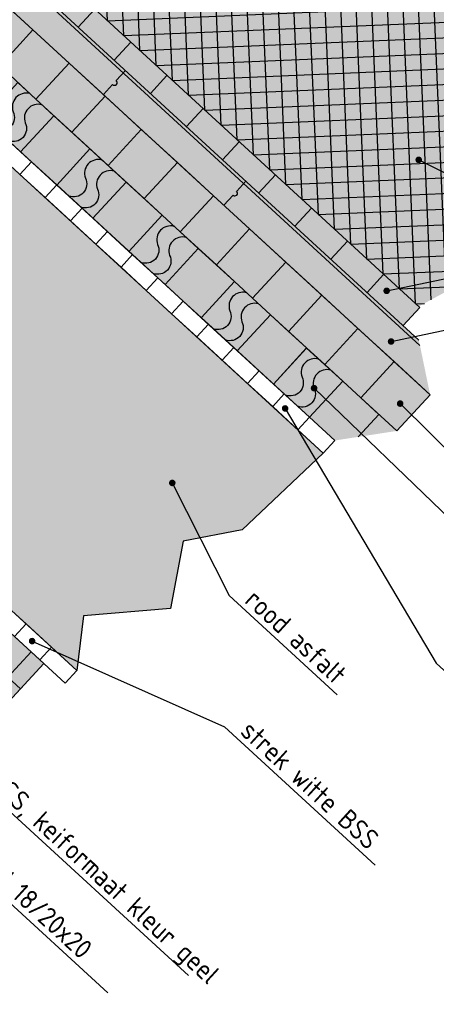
# Model space of a CAD drawing. Header units: metres. Extents: x 111546 to 149831, y 498798 to 507863.
# Tile 74 of 256: x 113019.37 to 113021.92, y 500856.92 to 500862.94. Entities that reach past the tile are written whole.
import ezdxf

# ---------------------------------------------------------------- set-up
doc = ezdxf.new("R2010")
doc.units = ezdxf.units.M
doc.layers.add('3-nw-details-1', color=7, linetype='Continuous')
doc.styles.get("Standard").update_dxf_attribs({"font": 'isocp-ie.shx'})
doc.dimstyles.get("Standard").update_dxf_attribs({"dimtxt": 0.18, "dimasz": 0.18, "dimexe": 0.18, "dimexo": 0.0625, "dimgap": 0.09, "dimtad": 0, "dimtih": 1, "dimtoh": 1, "dimdec": 4, "dimzin": 0, "dimdsep": 46, "dimtxsty": 'Standard', "dimcen": 0.09, "dimadec": 0, "dimazin": 0, "dimtfac": 1, "dimtdec": 4, "dimtofl": 0, "dimtmove": 0, "dimatfit": 3, "dimfxl": 1, "dimtolj": 1, "dimtzin": 0, "dimarcsym": 0})

# ---------------------------------------------------------------- blocks, each defined once
blk = doc.blocks.new('tegel golvend')
blk.add_lwpolyline([(-2.6269, -1.8136), (-2.6269, -1.5137), (-2.3269, -1.5137), (-2.3269, -1.8136), (-2.6269, -1.8136)])
for points in [[(-2.5269, -1.5137, 0.610237), (-2.5269, -1.6636, -0.676743), (-2.5269, -1.8136, -1)], [(-2.4269, -1.5137, 0.610237), (-2.4269, -1.6636, -0.676743), (-2.4269, -1.8136, -1)]]:
    blk.add_lwpolyline(points, format="xyb")
blk = doc.blocks.new('*U744')
at = {"ltscale": 0.02}
blk.add_lwpolyline([(-0.0508, -0.0552), (0.0508, 0.0552)], dxfattribs=at)
blk = doc.blocks.new('*U745')
at = {"layer": '3-nw-details-1', "color": 0, "linetype": 'ByBlock', "lineweight": -2, "transparency": 16777216}
for p in [(0, 0), (0.2209, -0.203), (0.4418, -0.406), (0.6626, -0.609), (0.8835, -0.812), (1.1044, -1.015), (1.3253, -1.218), (1.5462, -1.4211), (1.767, -1.6241), (1.9879, -1.8271), (2.2088, -2.0301), (2.4297, -2.2331), (2.6506, -2.4361), (2.8714, -2.6391), (3.0923, -2.8421), (3.3132, -3.0451), (3.5341, -3.2481), (3.755, -3.4511), (3.9758, -3.6541), (4.1967, -3.8571), (4.4176, -4.0601)]:
    blk.add_blockref('*U744', p, dxfattribs=at)

msp = doc.modelspace()

# ---------------------------------------------------------------- hatches: boundary and pattern name
at = {"layer": '3-nw-details-1', "ltscale": 0.02}
h = msp.add_hatch(color=251, dxfattribs=at)
h.dxf.hatch_style = 1
h.paths.add_polyline_path([(113021.8082, 500861.1886), (113022.123, 500861.3593), (113022.1625, 500861.945), (113022.0754, 500862.2901), (113022.1442, 500862.7968), (113021.744, 500863.2765), (113021.3295, 500863.4302), (113020.7834, 500863.8943), (113020.088, 500864.7733), (113019.3681, 500865.3915), (113018.6815, 500865.6619), (113018.1352, 500865.9746), (113017.5768, 500865.6418), (113017.3184, 500865.5797), (113016.9323, 500865.67)])
h = msp.add_hatch(dxfattribs=at)
h.set_pattern_fill('ANSI37', color=9, scale=0.03)
h.set_pattern_definition([(2.4144, (113017.0294, 500865.58077), (-0.0040125, 0.0951654), []), (92.4144, (113017.0294, 500865.58077), (-0.0951654, -0.0040125), [])])
h.paths.add_polyline_path([(113021.8082, 500861.1886), (113022.123, 500861.3593), (113022.1625, 500861.945), (113022.0754, 500862.2901), (113022.1442, 500862.7968), (113021.744, 500863.2765), (113021.3295, 500863.4302), (113020.7834, 500863.8943), (113020.088, 500864.7733), (113019.3681, 500865.3915), (113018.6815, 500865.6619), (113018.1352, 500865.9746), (113017.5768, 500865.6418), (113017.3184, 500865.5797), (113016.9323, 500865.67)])
h = msp.add_hatch(color=254, dxfattribs=at)
h.dxf.hatch_style = 1
h.paths.add_polyline_path([(113016.5985, 500865.773), (113016.7, 500865.8835), (113021.8153, 500861.1821), (113021.7138, 500861.0717)])
h = msp.add_hatch(color=254, dxfattribs=at)
h.dxf.hatch_style = 1
h.paths.add_polyline_path([(113016.5953, 500865.0969), (113016.7058, 500864.9954), (113016.5953, 500865.0969), (113016.7983, 500865.3177), (113016.9337, 500865.465), (113021.8096, 500860.9836), (113021.8786, 500860.6486), (113021.6751, 500860.4272), (113021.2954, 500860.3687), (113016.5029, 500864.7746), (113016.6325, 500864.9157), (113016.7058, 500864.9954)])
h = msp.add_hatch(color=20, dxfattribs=at)
h.dxf.hatch_style = 1
h.paths.add_polyline_path([(113016.8957, 500864.271), (113021.2249, 500860.292), (113020.7282, 500859.8216), (113020.3679, 500859.752), (113020.2915, 500859.3402), (113019.7575, 500859.2965), (113019.7169, 500858.9616), (113015.1961, 500863.1167), (113015.6306, 500863.3036), (113016.0285, 500863.4695), (113015.9264, 500864.1942), (113016.2129, 500864.3497), (113016.4318, 500864.6973)])
h = msp.add_hatch(color=60, dxfattribs=at)
h.dxf.hatch_style = 1
h.paths.add_polyline_path([(113015.1087, 500863.0544), (113019.5152, 500859.0044), (113019.2755, 500858.7435), (113014.7285, 500862.6407)])

# ---------------------------------------------------------------- linework, layer by layer
for points in [[(113016.7, 500865.8835), (113021.8153, 500861.1821)], [(113016.585, 500865.7583), (113021.8165, 500860.9501)], [(113016.5985, 500865.773), (113021.8096, 500860.9836)], [(113016.4632, 500865.6258), (113021.8786, 500860.6486)], [(113020.0155, 500862.6325), (113019.959, 500862.571)], [(113019.9367, 500862.5467), (113019.8802, 500862.4853)], [(113020.7518, 500861.9558), (113020.6953, 500861.8944)], [(113020.673, 500861.87), (113020.6165, 500861.8086)], [(113021.4378, 500860.3906), (113021.5647, 500860.5287), (113021.3438, 500860.7317), (113021.1408, 500860.5108), (113021.2954, 500860.3687)], [(113019.1957, 500858.8119), (113019.2958, 500858.9208), (113019.3731, 500858.8498), (113019.2755, 500858.7435)]]:
    msp.add_lwpolyline(points, dxfattribs=at)
for points in [[(113016.8957, 500864.271), (113021.2249, 500860.292), (113020.7282, 500859.8216), (113020.3679, 500859.752), (113020.2915, 500859.3402), (113019.7575, 500859.2965), (113019.7169, 500858.9616), (113015.1961, 500863.1167), (113015.6306, 500863.3036), (113016.0285, 500863.4695), (113015.9264, 500864.1942), (113016.2129, 500864.3497), (113016.4318, 500864.6973)], [(113015.1087, 500863.0544), (113019.5152, 500859.0044), (113019.2755, 500858.7435), (113014.7285, 500862.6407)], [(113019.228, 500863.0847), (113019.025, 500862.8638), (113019.2459, 500862.6608), (113019.4489, 500862.8817)], [(113019.4489, 500862.8817), (113019.2459, 500862.6608), (113019.4668, 500862.4578), (113019.6698, 500862.6787)], [(113019.6698, 500862.6787), (113019.4668, 500862.4578), (113019.6877, 500862.2548), (113019.8907, 500862.4756)], [(113019.8907, 500862.4756), (113019.6877, 500862.2548), (113019.9085, 500862.0518), (113020.1116, 500862.2726)], [(113019.5769, 500862.356), (113019.3739, 500862.1351), (113019.5948, 500861.9321), (113019.7978, 500862.153)], [(113020.1116, 500862.2726), (113019.9085, 500862.0518), (113020.1294, 500861.8488), (113020.3324, 500862.0696)], [(113019.286, 500862.2167), (113019.4406, 500862.0746), (113019.3695, 500861.9973), (113019.2149, 500862.1394)], [(113019.4406, 500862.0746), (113019.5952, 500861.9325), (113019.5241, 500861.8552), (113019.3695, 500861.9973)], [(113020.3324, 500862.0696), (113020.1294, 500861.8488), (113020.3503, 500861.6457), (113020.5533, 500861.8666)], [(113019.5952, 500861.9325), (113019.7498, 500861.7904), (113019.6788, 500861.7131), (113019.5241, 500861.8552)], [(113020.0187, 500861.9499), (113019.8157, 500861.7291), (113020.0366, 500861.5261), (113020.2396, 500861.7469)], [(113020.5533, 500861.8666), (113020.3503, 500861.6457), (113020.5712, 500861.4427), (113020.7742, 500861.6636)], [(113019.7498, 500861.7904), (113019.9044, 500861.6483), (113019.8334, 500861.571), (113019.6788, 500861.7131)], [(113020.7742, 500861.6636), (113020.5712, 500861.4427), (113020.7921, 500861.2397), (113020.9951, 500861.4606)], [(113019.9044, 500861.6483), (113020.059, 500861.5062), (113019.988, 500861.4289), (113019.8334, 500861.571)], [(113020.4604, 500861.5438), (113020.2574, 500861.3229), (113020.4782, 500861.1199), (113020.6812, 500861.3408)], [(113020.059, 500861.5062), (113020.2137, 500861.3641), (113020.1426, 500861.2868), (113019.988, 500861.4289)], [(113020.9951, 500861.4606), (113020.7921, 500861.2397), (113021.0129, 500861.0367), (113021.216, 500861.2576)], [(113020.2137, 500861.3641), (113020.3683, 500861.222), (113020.2972, 500861.1447), (113020.1426, 500861.2868)], [(113021.216, 500861.2576), (113021.0129, 500861.0367), (113021.2338, 500860.8337), (113021.4368, 500861.0546)], [(113020.3683, 500861.222), (113020.5229, 500861.0799), (113020.4518, 500861.0025), (113020.2972, 500861.1447)], [(113020.9021, 500861.1378), (113020.6991, 500860.9169), (113020.92, 500860.7139), (113021.123, 500860.9348)], [(113020.5229, 500861.0799), (113020.6775, 500860.9377), (113020.6064, 500860.8604), (113020.4518, 500861.0025)], [(113021.4368, 500861.0546), (113021.2338, 500860.8337), (113021.4547, 500860.6307), (113021.6577, 500860.8516)], [(113020.6775, 500860.9377), (113020.8321, 500860.7956), (113020.7611, 500860.7183), (113020.6064, 500860.8604)], [(113021.6577, 500860.8516), (113021.4547, 500860.6307), (113021.6756, 500860.4277), (113021.8786, 500860.6486)], [(113020.8321, 500860.7956), (113020.9867, 500860.6535), (113020.9157, 500860.5762), (113020.7611, 500860.7183)], [(113020.9867, 500860.6535), (113021.1414, 500860.5114), (113021.0703, 500860.4341), (113020.9157, 500860.5762)], [(113021.1414, 500860.5114), (113021.296, 500860.3693), (113021.2249, 500860.292), (113021.0703, 500860.4341)], [(113019.2531, 500859.3879), (113019.4077, 500859.2458), (113019.3367, 500859.1685), (113019.182, 500859.3106)], [(113019.4077, 500859.2458), (113019.5623, 500859.1037), (113019.4913, 500859.0264), (113019.3367, 500859.1685)], [(113019.5152, 500859.0044), (113019.3731, 500858.8498), (113019.2958, 500858.9208), (113019.4379, 500859.0755)], [(113019.5623, 500859.1037), (113019.7169, 500858.9616), (113019.6459, 500858.8843), (113019.4913, 500859.0264)]]:
    msp.add_lwpolyline(points, close=True, dxfattribs=at)
for centre in [(113019.9479, 500862.5589), (113020.6841, 500861.8822)]:
    msp.add_arc(centre, 0.0165, 227.41437, 47.41437, dxfattribs=at)

# ---------------------------------------------------------------- block references
at = {"layer": '3-nw-details-1'}
msp.add_blockref('*U745', (113017.3469, 500865.187), dxfattribs=at)
at = {"layer": '3-nw-details-1', "ltscale": 0.02, "rotation": 317.4143730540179}
for p in [(113022.3145, 500861.8958), (113022.7562, 500861.4898), (113023.1979, 500861.0837), (113023.6397, 500860.6777), (113024.0813, 500860.2716)]:
    msp.add_blockref('tegel golvend', p, dxfattribs=at)

# ---------------------------------------------------------------- texts
at = {"layer": '3-nw-details-1', "ltscale": 0.01, "char_height": 0.12, "attachment_point": 1, "rotation": 317.58453}
for s, insert in [('rood asfalt', (113020.8184, 500859.4688)), ('strek witte BSS', (113020.7903, 500858.6658)), ('BSS, keiformaat kleur geel', (113019.2488, 500858.3574)), ('trottoirband 18/20x20', (113018.7557, 500858.2511))]:
    msp.add_mtext_dynamic_manual_height_columns(s, width=2.169946, gutter_width=12.5, heights=[0], dxfattribs=dict(at, insert=insert))

# ---------------------------------------------------------------- leaders
at = {"layer": '3-nw-details-1', "ltscale": 0.01}
for points in [[(113021.8088, 500862.0861), (113022.3949, 500861.7917), (113022.7826, 500861.4355)], [(113021.6128, 500861.2845), (113022.3544, 500861.4407), (113023.6757, 500860.2263)], [(113021.6398, 500860.9744), (113022.2225, 500861.0971), (113023.5438, 500859.8828)], [(113021.1687, 500860.689), (113022.0026, 500859.8843), (113023.5027, 500858.5056)], [(113020.9917, 500860.5649), (113021.916, 500859.0056), (113022.8448, 500858.1519)], [(113021.6952, 500860.5945), (113022.3015, 500859.9927), (113023.6227, 500858.7784)], [(113020.3014, 500860.1089), (113020.6486, 500859.4194), (113021.3092, 500858.8122)], [(113018.358, 500859.3571), (113018.5859, 500858.2017), (113019.9072, 500856.9874)], [(113018.9385, 500859.1434), (113019.079, 500858.308), (113020.4002, 500857.0937)], [(113019.4441, 500859.141), (113020.6205, 500858.6164), (113021.5429, 500857.7687)]]:
    msp.add_leader(points, dimstyle='Standard', override={"dimasz": 0.04, "dimldrblk": 'Dot'}, dxfattribs=at)

doc.saveas('drawing.dxf')
